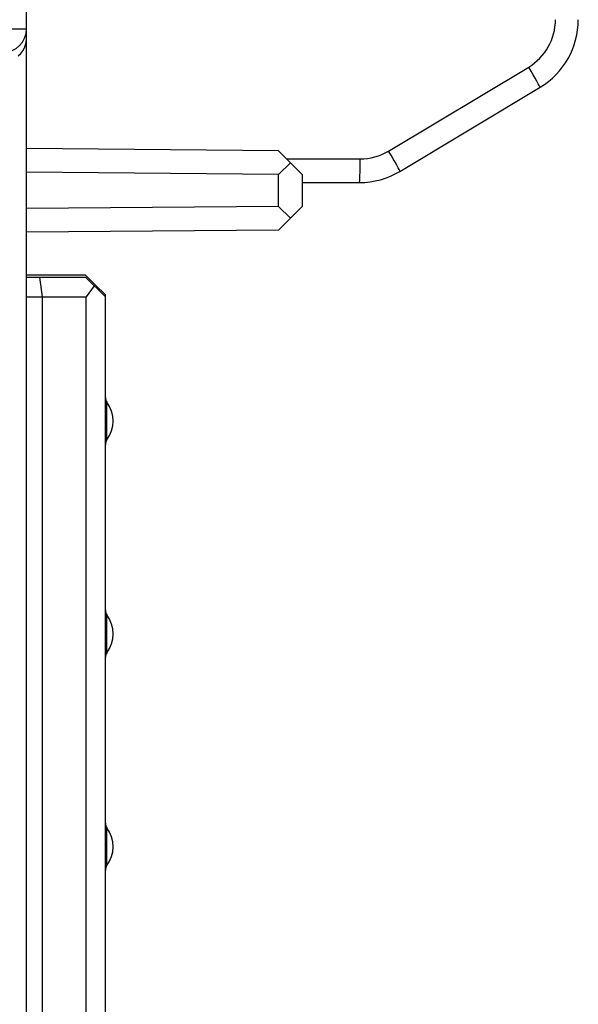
# Model space of a CAD drawing. Extents: x 0 to 188, y 0 to 176.
# Tile 23 of 33: x 12 to 19, y 116 to 129. Entities that reach past the tile are written whole.
import ezdxf

# ---------------------------------------------------------------- set-up
doc = ezdxf.new("R2010")
doc.units = 0
doc.header["$LTSCALE"] = 11.47995
doc.header["$MEASUREMENT"] = 0
doc.layers.get('0').update_dxf_attribs({"linetype": 'CONTINUOUS'})

msp = doc.modelspace()

# ---------------------------------------------------------------- linework, layer by layer
at = {"color": 7, "linetype": 'CONTINUOUS'}
for p, q in [((11.9998, 20.408), (11.9998, 140.0412)), ((0.4998, 128.4081), (11.9998, 128.4081)), ((11.9971, 128.2404), (11.9998, 128.2769)), ((11.954, 128.1311), (11.9747, 128.167)), ((11.9747, 128.167), (11.9892, 128.2045)), ((11.9892, 128.2045), (11.9971, 128.2404)), ((11.8941, 128.0674), (11.9272, 128.0974)), ((11.9272, 128.0974), (11.954, 128.1311)), ((16.5935, 126.8579), (18.3705, 127.9241)), ((16.7372, 126.6005), (18.5142, 127.6667)), ((15.1972, 126.8609), (11.9998, 126.8888)), ((15.1972, 126.8609), (15.3485, 126.7094)), ((15.1972, 126.5609), (15.3485, 126.7094)), ((15.2999, 126.7583), (16.2332, 126.7583)), ((15.3485, 126.7094), (15.4997, 126.5581)), ((15.1972, 126.5609), (11.9998, 126.5888)), ((15.1972, 126.1554), (15.1972, 126.5609)), ((15.4997, 126.1582), (15.4997, 126.5581)), ((15.4997, 126.4582), (16.2228, 126.4582)), ((15.1972, 126.1554), (11.9998, 126.1275)), ((15.1972, 126.1554), (15.3485, 126.0069)), ((15.3485, 126.0069), (15.4997, 126.1582)), ((15.1972, 125.8556), (15.3485, 126.0069)), ((15.1972, 125.8556), (11.9998, 125.8277)), ((12.7498, 125.2831), (11.9998, 125.2831)), ((12.8749, 125.158), (12.7498, 125.2831)), ((11.9998, 125.2583), (12.7498, 125.2583)), ((12.1669, 125.2583), (12.1996, 125.0082)), ((13, 125.0082), (12.7498, 125.2583)), ((12.8749, 125.158), (12.8622, 125.1456)), ((12.8749, 125.158), (13, 125.033)), ((12.8584, 125.1498), (12.7584, 125.0082)), ((13, 111.0331), (13, 125.033)), ((11.9998, 125.0082), (12.7584, 125.0082)), ((12.1996, 125.0082), (12.1996, 111.0583)), ((12.7584, 111.0583), (12.7584, 125.0082)), ((13.0199, 123.1933), (13.0199, 123.6732)), ((13.0199, 120.493), (13.0199, 120.9733)), ((13.0199, 117.7931), (13.0199, 118.273))]:
    msp.add_line(p, q, dxfattribs=at)
for centre, radius, start, end in [((18.0103, 128.5242), 0.6999, 300.97355, 0.00596), ((17.9997, 128.5245), 1.0002, 300.95517, 359.98492), ((16.2332, 127.4598), 0.7015, 269.99473, 300.90243), ((16.2226, 127.4595), 1.0013, 270.01084, 300.9206), ((12.6994, 123.4332), 0.4004, 323.18594, 36.81406), ((12.6988, 120.7332), 0.401, 323.21093, 36.78907), ((12.6993, 118.0331), 0.4005, 323.18799, 36.81201)]:
    msp.add_arc(centre, radius, start, end, dxfattribs=at)
for points in [[(11.6998, 128.1091), (11.8655, 128.1091), (11.9998, 128.2431), (11.9998, 128.4081)], [(18.5142, 127.6667), (18.5183, 127.6695), (18.4546, 127.7839), (18.3705, 127.9241)], [(16.7372, 126.6005), (16.7413, 126.6033), (16.6776, 126.7176), (16.5935, 126.8579)], [(16.2228, 126.4582), (16.2287, 126.4582), (16.2332, 126.5926), (16.2332, 126.7583)], [(13, 123.7331), (13, 123.7114), (13.0068, 123.6904), (13.0199, 123.6732)], [(13.0199, 123.1933), (13.0068, 123.1757), (13, 123.1547), (13, 123.133)], [(13, 121.0332), (13, 121.0115), (13.0068, 120.9905), (13.0199, 120.9733)], [(13.0199, 120.493), (13.0068, 120.4758), (13, 120.4548), (13, 120.4331)], [(13, 118.3333), (13, 118.3116), (13.0068, 118.2906), (13.0199, 118.273)], [(13.0199, 117.7931), (13.0068, 117.7759), (13, 117.7548), (13, 117.7332)]]:
    msp.add_open_spline(points, degree=3, dxfattribs=at)

doc.saveas('drawing.dxf')
